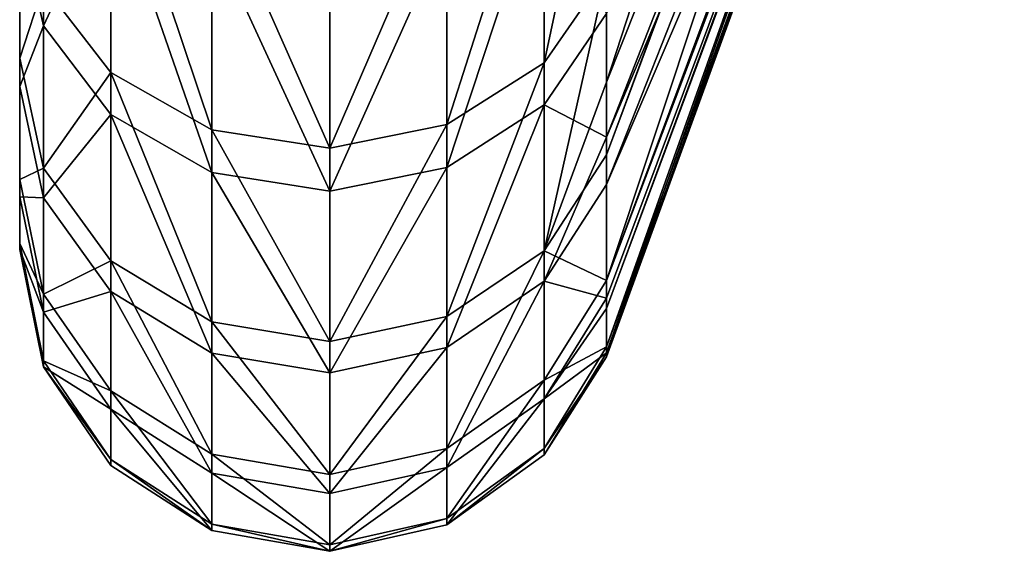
# Model space of a CAD drawing. Extents: x -46 to 46, y 1 to 197.
# Tile 130 of 168: x 32.825 to 34.452, y 119.871 to 120.75. Entities that reach past the tile are written whole.
import ezdxf

# ---------------------------------------------------------------- set-up
doc = ezdxf.new("R2010")
doc.units = 0
doc.header["$LTSCALE"] = 25.4
doc.layers.get('0').update_dxf_attribs({"color": 13, "linetype": 'CONTINUOUS'})

# ---------------------------------------------------------------- blocks, each defined once
blk = doc.blocks.new('BUSH-3401_STL')
at = {"color": 8}
mesh = blk.add_polyface(dxfattribs=at)
corners = [(32.8255, 120.4568, 135.8239), (32.8255, 120.3793, 134.4099), (32.8255, 120.3697, 135.1196), (32.8255, 120.4855, 133.7082), (32.8255, 120.639, 136.5099), (32.8255, 120.6862, 133.0274), (32.8255, 120.9128, 137.1646), (32.8255, 120.9778, 132.3804), (32.8255, 121.2733, 137.7759), (32.8255, 121.3547, 131.779), (32.8255, 121.7137, 138.3325), (32.8255, 121.8101, 131.2346), (32.8255, 122.2258, 138.8239), (32.8255, 122.3353, 130.7573), (32.8255, 122.8, 139.241), (32.8255, 122.9206, 130.3559), (32.8255, 123.0675, 135.0029), (32.8255, 123.4257, 139.5761), (32.8255, 123.2158, 135.6988), (32.8255, 123.5542, 136.3248), (32.8255, 124.0911, 139.8228), (32.8255, 124.0552, 136.8301), (32.8255, 124.6783, 137.1738), (32.8255, 124.784, 139.9766), (32.8255, 125.3729, 137.328), (32.8255, 125.4913, 140.0347), (32.8255, 126.0829, 137.2803), (32.8255, 126.2, 139.9958), (32.8255, 126.7507, 137.0344), (32.8255, 126.8967, 139.8609), (32.8255, 127.3221, 136.6104), (32.8255, 127.5686, 139.6323), (32.8255, 127.751, 136.0426), (32.8255, 128.2032, 139.3144), (32.8255, 128.0025, 135.377), (32.8255, 128.0563, 134.6674), (32.8255, 123.1213, 134.2933), (32.8255, 123.5551, 130.038), (32.8255, 123.3728, 133.6277), (32.8255, 123.8017, 133.0599), (32.8255, 124.227, 129.8094), (32.8255, 124.3731, 132.6359), (32.8255, 124.9238, 129.6744), (32.8255, 125.0409, 132.39), (32.8255, 125.6325, 129.6356), (32.8255, 125.7509, 132.3423), (32.8255, 126.3398, 129.6937), (32.8255, 126.4455, 132.4965), (32.8255, 127.0327, 129.8475), (32.8255, 127.0686, 132.8402), (32.8255, 127.6981, 130.0942), (32.8255, 127.5696, 133.3455), (32.8255, 127.908, 133.9715), (32.8255, 128.3238, 130.4292), (32.8255, 128.7885, 138.913), (32.8255, 128.898, 130.8464), (32.8255, 129.3137, 138.4357), (32.8255, 129.4101, 131.3378), (32.8255, 129.769, 137.8913), (32.8255, 129.8504, 131.8943), (32.8255, 130.146, 137.2899), (32.8255, 130.2109, 132.5057), (32.8255, 130.4376, 136.6429), (32.8255, 130.4848, 133.1604), (32.8255, 130.6383, 135.9621), (32.8255, 130.667, 133.8464), (32.8255, 130.7445, 135.2604), (32.8255, 130.7541, 134.5507)]
mesh.append_faces([[corners[k] for k in face] for face in [(0, 1, 2), (65, 66, 67)]], dxfattribs={"vtx0": -1, "color": 8})
mesh.append_faces([[corners[k] for k in face] for face in [(1, 0, 3), (3, 4, 5), (5, 6, 7), (7, 8, 9), (9, 10, 11), (11, 12, 13), (13, 14, 15), (16, 17, 18), (18, 17, 19), (19, 20, 21), (21, 20, 22), (22, 23, 24), (24, 25, 26), (26, 27, 28), (28, 29, 30), (30, 31, 32), (32, 33, 34), (34, 33, 35), (15, 36, 37), (36, 15, 16), (37, 39, 40), (40, 41, 42), (42, 43, 44), (44, 45, 46), (46, 47, 48), (48, 49, 50), (50, 52, 53), (53, 54, 55), (55, 56, 57), (57, 58, 59), (59, 60, 61), (61, 62, 63), (63, 64, 65)]], dxfattribs={"vtx0": -1, "vtx1": -1, "color": 8})
mesh.append_faces([[corners[k] for k in face] for face in [(15, 14, 16), (53, 35, 33)]], dxfattribs={"vtx0": -1, "vtx1": -1, "vtx2": -1, "color": 8})
mesh.append_faces([[corners[k] for k in face] for face in [(3, 0, 4), (5, 4, 6), (7, 6, 8), (9, 8, 10), (11, 10, 12), (13, 12, 14), (16, 14, 17), (19, 17, 20), (22, 20, 23), (24, 23, 25), (26, 25, 27), (28, 27, 29), (30, 29, 31), (32, 31, 33), (37, 36, 38), (37, 38, 39), (40, 39, 41), (42, 41, 43), (44, 43, 45), (46, 45, 47), (48, 47, 49), (50, 49, 51), (50, 51, 52), (53, 52, 35), (53, 33, 54), (55, 54, 56), (57, 56, 58), (59, 58, 60), (61, 60, 62), (63, 62, 64), (65, 64, 66)]], dxfattribs={"vtx0": -1, "vtx2": -1, "color": 8})
mesh = blk.add_polyface(dxfattribs=at)
corners = [(34.3585, 122.3764, 132.7204), (34.4266, 122.2341, 133.3689), (33.7953, 120.6464, 132.6705)]
mesh.append_faces([[corners[k] for k in face] for face in [(0, 1, 2)]], dxfattribs={"color": 8})
mesh = blk.add_polyface(dxfattribs=at)
corners = [(34.3585, 122.3764, 132.7204), (33.7953, 120.6464, 132.6705), (33.7953, 120.827, 132.2996)]
mesh.append_faces([[corners[k] for k in face] for face in [(0, 1, 2)]], dxfattribs={"color": 8})
mesh = blk.add_polyface(dxfattribs=at)
corners = [(34.4266, 122.2341, 133.3689), (34.4292, 122.2262, 133.4046), (33.7953, 120.5259, 132.968)]
mesh.append_faces([[corners[k] for k in face] for face in [(0, 1, 2)]], dxfattribs={"color": 8})
mesh = blk.add_polyface(dxfattribs=at)
corners = [(34.4266, 122.2341, 133.3689), (33.7953, 120.5259, 132.968), (33.7953, 120.6464, 132.6705)]
mesh.append_faces([[corners[k] for k in face] for face in [(0, 1, 2)]], dxfattribs={"color": 8})
mesh = blk.add_polyface(dxfattribs=at)
corners = [(34.4292, 122.2262, 133.4046), (34.4523, 122.0802, 134.0651), (33.7953, 120.3185, 133.6711)]
mesh.append_faces([[corners[k] for k in face] for face in [(0, 1, 2)]], dxfattribs={"color": 8})
mesh = blk.add_polyface(dxfattribs=at)
corners = [(34.4292, 122.2262, 133.4046), (33.7953, 120.3185, 133.6711), (33.7953, 120.5259, 132.968)]
mesh.append_faces([[corners[k] for k in face] for face in [(0, 1, 2)]], dxfattribs={"color": 8})
mesh = blk.add_polyface(dxfattribs=at)
corners = [(34.3003, 121.846, 136.2708), (33.7953, 120.7599, 137.2412), (33.7953, 120.5555, 136.7803), (34.3581, 122.1355, 136.5345)]
mesh.append_faces([[corners[k] for k in face] for face in [(0, 1, 2), (1, 0, 3)]], dxfattribs={"vtx0": -1, "color": 8})
mesh = blk.add_polyface(dxfattribs=at)
corners = [(34.4523, 122.0802, 134.0651), (34.4515, 122.0538, 134.1839), (33.7953, 120.3185, 133.6711)]
mesh.append_faces([[corners[k] for k in face] for face in [(0, 1, 2)]], dxfattribs={"color": 8})
mesh = blk.add_polyface(dxfattribs=at)
corners = [(34.4515, 122.0538, 134.1839), (34.4266, 121.9262, 134.7558), (33.7953, 120.2089, 134.3959)]
mesh.append_faces([[corners[k] for k in face] for face in [(0, 1, 2)]], dxfattribs={"color": 8})
mesh = blk.add_polyface(dxfattribs=at)
corners = [(34.4515, 122.0538, 134.1839), (33.7953, 120.2089, 134.3959), (33.7953, 120.3185, 133.6711)]
mesh.append_faces([[corners[k] for k in face] for face in [(0, 1, 2)]], dxfattribs={"color": 8})
mesh = blk.add_polyface(dxfattribs=at)
corners = [(34.4266, 121.9262, 134.7558), (34.422, 121.9127, 134.8163), (33.7953, 120.1922, 134.7164)]
mesh.append_faces([[corners[k] for k in face] for face in [(0, 1, 2)]], dxfattribs={"color": 8})
mesh = blk.add_polyface(dxfattribs=at)
corners = [(34.4266, 121.9262, 134.7558), (33.7953, 120.1922, 134.7164), (33.7953, 120.2089, 134.3959)]
mesh.append_faces([[corners[k] for k in face] for face in [(0, 1, 2)]], dxfattribs={"color": 8})
mesh = blk.add_polyface(dxfattribs=at)
corners = [(34.422, 121.9127, 134.8163), (34.3518, 121.7698, 135.4523), (33.7953, 120.1989, 135.1289)]
mesh.append_faces([[corners[k] for k in face] for face in [(0, 1, 2)]], dxfattribs={"color": 8})
mesh = blk.add_polyface(dxfattribs=at)
corners = [(34.422, 121.9127, 134.8163), (33.7953, 120.1989, 135.1289), (33.7953, 120.1922, 134.7164)]
mesh.append_faces([[corners[k] for k in face] for face in [(0, 1, 2)]], dxfattribs={"color": 8})
mesh = blk.add_polyface(dxfattribs=at)
corners = [(34.3003, 121.846, 136.2708), (33.7953, 120.5555, 136.7803), (34.2496, 121.6296, 136.0737)]
mesh.append_faces([[corners[k] for k in face] for face in [(0, 1, 2)]], dxfattribs={"color": 8})
mesh = blk.add_polyface(dxfattribs=at)
corners = [(34.3518, 121.7698, 135.4523), (34.3441, 121.7575, 135.5068), (33.7953, 120.2722, 135.7663)]
mesh.append_faces([[corners[k] for k in face] for face in [(0, 1, 2)]], dxfattribs={"color": 8})
mesh = blk.add_polyface(dxfattribs=at)
corners = [(34.3518, 121.7698, 135.4523), (33.7953, 120.2722, 135.7663), (33.7953, 120.1989, 135.1289)]
mesh.append_faces([[corners[k] for k in face] for face in [(0, 1, 2)]], dxfattribs={"color": 8})
mesh = blk.add_polyface(dxfattribs=at)
corners = [(34.3441, 121.7575, 135.5068), (34.2496, 121.6296, 136.0737), (33.7953, 120.4771, 136.5649)]
mesh.append_faces([[corners[k] for k in face] for face in [(0, 1, 2)]], dxfattribs={"color": 8})
mesh = blk.add_polyface(dxfattribs=at)
corners = [(34.3441, 121.7575, 135.5068), (33.7953, 120.4771, 136.5649), (33.7953, 120.2889, 135.8564)]
mesh.append_faces([[corners[k] for k in face] for face in [(0, 1, 2)]], dxfattribs={"color": 8})
mesh = blk.add_polyface(dxfattribs=at)
corners = [(34.3441, 121.7575, 135.5068), (33.7953, 120.2889, 135.8564), (33.7953, 120.2722, 135.7663)]
mesh.append_faces([[corners[k] for k in face] for face in [(0, 1, 2)]], dxfattribs={"color": 8})
mesh = blk.add_polyface(dxfattribs=at)
corners = [(34.2496, 121.6296, 136.0737), (33.7953, 120.5555, 136.7803), (33.7953, 120.4771, 136.5649)]
mesh.append_faces([[corners[k] for k in face] for face in [(0, 1, 2)]], dxfattribs={"color": 8})
mesh = blk.add_polyface(dxfattribs=at)
corners = [(32.8647, 121.1132, 137.8858), (32.8255, 120.9128, 137.1646), (32.8647, 120.7392, 137.2516), (32.8255, 121.2733, 137.7759)]
mesh.append_faces([[corners[k] for k in face] for face in [(0, 1, 2), (1, 0, 3)]], dxfattribs={"vtx0": -1, "color": 8})
mesh = blk.add_polyface(dxfattribs=at)
corners = [(32.8647, 120.8066, 132.2887), (32.9763, 121.0652, 131.5687), (32.9763, 120.6622, 132.2114), (32.8647, 121.1976, 131.6649)]
mesh.append_faces([[corners[k] for k in face] for face in [(0, 1, 2), (1, 0, 3)]], dxfattribs={"vtx0": -1, "color": 8})
mesh = blk.add_polyface(dxfattribs=at)
corners = [(33.7953, 121.1631, 131.7532), (33.692, 120.678, 132.2198), (33.692, 121.0796, 131.5791)]
mesh.append_faces([[corners[k] for k in face] for face in [(0, 1, 2)]], dxfattribs={"color": 8})
mesh = blk.add_polyface(dxfattribs=at)
corners = [(33.7953, 121.1631, 131.7532), (33.7953, 120.827, 132.2996), (33.692, 120.678, 132.2198)]
mesh.append_faces([[corners[k] for k in face] for face in [(0, 1, 2)]], dxfattribs={"color": 8})
mesh = blk.add_polyface(dxfattribs=at)
corners = [(32.9763, 120.9781, 137.9784), (32.8647, 120.7392, 137.2516), (32.9763, 120.5928, 137.3249), (32.8647, 121.1132, 137.8858)]
mesh.append_faces([[corners[k] for k in face] for face in [(0, 1, 2), (1, 0, 3)]], dxfattribs={"vtx0": -1, "color": 8})
mesh = blk.add_polyface(dxfattribs=at)
corners = [(33.692, 121.0796, 131.5791), (33.5311, 120.576, 132.1652), (33.5311, 120.986, 131.5112), (33.692, 120.678, 132.2198)]
mesh.append_faces([[corners[k] for k in face] for face in [(0, 1, 2), (1, 0, 3)]], dxfattribs={"vtx0": -1, "color": 8})
mesh = blk.add_polyface(dxfattribs=at)
corners = [(33.1428, 120.5675, 132.1606), (32.9763, 121.0652, 131.5687), (33.1428, 120.9782, 131.5055), (32.9763, 120.6622, 132.2114)]
mesh.append_faces([[corners[k] for k in face] for face in [(0, 1, 2), (1, 0, 3)]], dxfattribs={"vtx0": -1, "color": 8})
mesh = blk.add_polyface(dxfattribs=at)
corners = [(33.692, 120.9929, 137.9683), (33.5311, 120.5054, 137.3688), (33.692, 120.6088, 137.3169), (33.5311, 120.8975, 138.0337)]
mesh.append_faces([[corners[k] for k in face] for face in [(0, 1, 2), (1, 0, 3)]], dxfattribs={"vtx0": -1, "color": 8})
mesh = blk.add_polyface(dxfattribs=at)
corners = [(33.692, 120.9929, 137.9683), (33.692, 120.6088, 137.3169), (33.7953, 120.7599, 137.2412)]
mesh.append_faces([[corners[k] for k in face] for face in [(0, 1, 2)]], dxfattribs={"color": 8})
mesh = blk.add_polyface(dxfattribs=at)
corners = [(32.8255, 120.6862, 133.0274), (32.8647, 120.8066, 132.2887), (32.8647, 120.5041, 132.9599), (32.8255, 120.9778, 132.3804)]
mesh.append_faces([[corners[k] for k in face] for face in [(0, 1, 2), (1, 0, 3)]], dxfattribs={"vtx0": -1, "color": 8})
mesh = blk.add_polyface(dxfattribs=at)
corners = [(33.1428, 120.4967, 137.3731), (32.9763, 120.9781, 137.9784), (32.9763, 120.5928, 137.3249), (33.1428, 120.8895, 138.0392)]
mesh.append_faces([[corners[k] for k in face] for face in [(0, 1, 2), (1, 0, 3)]], dxfattribs={"vtx0": -1, "color": 8})
mesh = blk.add_polyface(dxfattribs=at)
corners = [(33.3379, 120.5371, 132.1444), (33.1428, 120.9782, 131.5055), (33.3379, 120.9503, 131.4853), (33.1428, 120.5675, 132.1606)]
mesh.append_faces([[corners[k] for k in face] for face in [(0, 1, 2), (1, 0, 3)]], dxfattribs={"vtx0": -1, "color": 8})
mesh = blk.add_polyface(dxfattribs=at)
corners = [(33.5311, 120.986, 131.5112), (33.3379, 120.5371, 132.1444), (33.3379, 120.9503, 131.4853), (33.5311, 120.576, 132.1652)]
mesh.append_faces([[corners[k] for k in face] for face in [(0, 1, 2), (1, 0, 3)]], dxfattribs={"vtx0": -1, "color": 8})
mesh = blk.add_polyface(dxfattribs=at)
corners = [(32.8647, 120.7392, 137.2516), (32.8255, 120.639, 136.5099), (32.8647, 120.4551, 136.5724), (32.8255, 120.9128, 137.1646)]
mesh.append_faces([[corners[k] for k in face] for face in [(0, 1, 2), (1, 0, 3)]], dxfattribs={"vtx0": -1, "color": 8})
mesh = blk.add_polyface(dxfattribs=at)
corners = [(33.5311, 120.8975, 138.0337), (33.3379, 120.466, 137.3885), (33.5311, 120.5054, 137.3688), (33.3379, 120.8611, 138.0586)]
mesh.append_faces([[corners[k] for k in face] for face in [(0, 1, 2), (1, 0, 3)]], dxfattribs={"vtx0": -1, "color": 8})
mesh = blk.add_polyface(dxfattribs=at)
corners = [(33.3379, 120.466, 137.3885), (33.1428, 120.8895, 138.0392), (33.1428, 120.4967, 137.3731), (33.3379, 120.8611, 138.0586)]
mesh.append_faces([[corners[k] for k in face] for face in [(0, 1, 2), (1, 0, 3)]], dxfattribs={"vtx0": -1, "color": 8})
mesh = blk.add_polyface(dxfattribs=at)
corners = [(33.7953, 120.827, 132.2996), (33.692, 120.3673, 132.9092), (33.692, 120.678, 132.2198)]
mesh.append_faces([[corners[k] for k in face] for face in [(0, 1, 2)]], dxfattribs={"color": 8})
mesh = blk.add_polyface(dxfattribs=at)
corners = [(33.7953, 120.827, 132.2996), (33.7953, 120.6464, 132.6705), (33.692, 120.3673, 132.9092)]
mesh.append_faces([[corners[k] for k in face] for face in [(0, 1, 2)]], dxfattribs={"color": 8})
mesh = blk.add_polyface(dxfattribs=at)
corners = [(32.8647, 120.5041, 132.9599), (32.9763, 120.6622, 132.2114), (32.9763, 120.3506, 132.903), (32.8647, 120.8066, 132.2887)]
mesh.append_faces([[corners[k] for k in face] for face in [(0, 1, 2), (1, 0, 3)]], dxfattribs={"vtx0": -1, "color": 8})
mesh = blk.add_polyface(dxfattribs=at)
corners = [(33.7953, 120.7599, 137.2412), (33.692, 120.6088, 137.3169), (33.7953, 120.5555, 136.7803)]
mesh.append_faces([[corners[k] for k in face] for face in [(0, 1, 2)]], dxfattribs={"color": 8})
mesh = blk.add_polyface(dxfattribs=at)
corners = [(32.9763, 120.5928, 137.3249), (32.8647, 120.4551, 136.5724), (32.9763, 120.3001, 136.6251), (32.8647, 120.7392, 137.2516)]
mesh.append_faces([[corners[k] for k in face] for face in [(0, 1, 2), (1, 0, 3)]], dxfattribs={"vtx0": -1, "color": 8})
mesh = blk.add_polyface(dxfattribs=at)
corners = [(32.8255, 120.4855, 133.7082), (32.8647, 120.5041, 132.9599), (32.8647, 120.2959, 133.6661), (32.8255, 120.6862, 133.0274)]
mesh.append_faces([[corners[k] for k in face] for face in [(0, 1, 2), (1, 0, 3)]], dxfattribs={"vtx0": -1, "color": 8})
mesh = blk.add_polyface(dxfattribs=at)
corners = [(33.692, 120.678, 132.2198), (33.5311, 120.2589, 132.869), (33.5311, 120.576, 132.1652), (33.692, 120.3673, 132.9092)]
mesh.append_faces([[corners[k] for k in face] for face in [(0, 1, 2), (1, 0, 3)]], dxfattribs={"vtx0": -1, "color": 8})
mesh = blk.add_polyface(dxfattribs=at)
corners = [(33.1428, 120.2498, 132.8656), (32.9763, 120.6622, 132.2114), (33.1428, 120.5675, 132.1606), (32.9763, 120.3506, 132.903)]
mesh.append_faces([[corners[k] for k in face] for face in [(0, 1, 2), (1, 0, 3)]], dxfattribs={"vtx0": -1, "color": 8})
mesh = blk.add_polyface(dxfattribs=at)
corners = [(32.8647, 120.4551, 136.5724), (32.8255, 120.4568, 135.8239), (32.8647, 120.2661, 135.8608), (32.8255, 120.639, 136.5099)]
mesh.append_faces([[corners[k] for k in face] for face in [(0, 1, 2), (1, 0, 3)]], dxfattribs={"vtx0": -1, "color": 8})
mesh = blk.add_polyface(dxfattribs=at)
corners = [(33.7953, 120.6464, 132.6705), (33.7953, 120.5259, 132.968), (33.692, 120.3673, 132.9092)]
mesh.append_faces([[corners[k] for k in face] for face in [(0, 1, 2)]], dxfattribs={"color": 8})
mesh = blk.add_polyface(dxfattribs=at)
corners = [(33.692, 120.6088, 137.3169), (33.5311, 120.2075, 136.6566), (33.692, 120.317, 136.6194), (33.5311, 120.5054, 137.3688)]
mesh.append_faces([[corners[k] for k in face] for face in [(0, 1, 2), (1, 0, 3)]], dxfattribs={"vtx0": -1, "color": 8})
mesh = blk.add_polyface(dxfattribs=at)
corners = [(33.692, 120.6088, 137.3169), (33.692, 120.317, 136.6194), (33.7953, 120.5555, 136.7803)]
mesh.append_faces([[corners[k] for k in face] for face in [(0, 1, 2)]], dxfattribs={"color": 8})
mesh = blk.add_polyface(dxfattribs=at)
corners = [(33.1428, 120.1983, 136.6597), (32.9763, 120.5928, 137.3249), (32.9763, 120.3001, 136.6251), (33.1428, 120.4967, 137.3731)]
mesh.append_faces([[corners[k] for k in face] for face in [(0, 1, 2), (1, 0, 3)]], dxfattribs={"vtx0": -1, "color": 8})
mesh = blk.add_polyface(dxfattribs=at)
corners = [(33.5311, 120.576, 132.1652), (33.3379, 120.2176, 132.8537), (33.3379, 120.5371, 132.1444), (33.5311, 120.2589, 132.869)]
mesh.append_faces([[corners[k] for k in face] for face in [(0, 1, 2), (1, 0, 3)]], dxfattribs={"vtx0": -1, "color": 8})
mesh = blk.add_polyface(dxfattribs=at)
corners = [(33.3379, 120.2176, 132.8537), (33.1428, 120.5675, 132.1606), (33.3379, 120.5371, 132.1444), (33.1428, 120.2498, 132.8656)]
mesh.append_faces([[corners[k] for k in face] for face in [(0, 1, 2), (1, 0, 3)]], dxfattribs={"vtx0": -1, "color": 8})
mesh = blk.add_polyface(dxfattribs=at)
corners = [(33.7953, 120.5555, 136.7803), (33.692, 120.317, 136.6194), (33.7953, 120.4771, 136.5649)]
mesh.append_faces([[corners[k] for k in face] for face in [(0, 1, 2)]], dxfattribs={"color": 8})
mesh = blk.add_polyface(dxfattribs=at)
corners = [(33.692, 120.3673, 132.9092), (33.7953, 120.3185, 133.6711), (33.692, 120.1535, 133.6345), (33.7953, 120.5259, 132.968)]
mesh.append_faces([[corners[k] for k in face] for face in [(0, 1, 2), (1, 0, 3)]], dxfattribs={"vtx0": -1, "color": 8})
mesh = blk.add_polyface(dxfattribs=at)
corners = [(32.8647, 120.2959, 133.6661), (32.9763, 120.3506, 132.903), (32.9763, 120.1361, 133.6306), (32.8647, 120.5041, 132.9599)]
mesh.append_faces([[corners[k] for k in face] for face in [(0, 1, 2), (1, 0, 3)]], dxfattribs={"vtx0": -1, "color": 8})
mesh = blk.add_polyface(dxfattribs=at)
corners = [(33.5311, 120.5054, 137.3688), (33.3379, 120.1657, 136.6708), (33.5311, 120.2075, 136.6566), (33.3379, 120.466, 137.3885)]
mesh.append_faces([[corners[k] for k in face] for face in [(0, 1, 2), (1, 0, 3)]], dxfattribs={"vtx0": -1, "color": 8})
mesh = blk.add_polyface(dxfattribs=at)
corners = [(33.3379, 120.1657, 136.6708), (33.1428, 120.4967, 137.3731), (33.1428, 120.1983, 136.6597), (33.3379, 120.466, 137.3885)]
mesh.append_faces([[corners[k] for k in face] for face in [(0, 1, 2), (1, 0, 3)]], dxfattribs={"vtx0": -1, "color": 8})
mesh = blk.add_polyface(dxfattribs=at)
corners = [(32.8255, 120.3793, 134.4099), (32.8647, 120.2959, 133.6661), (32.8647, 120.1857, 134.394), (32.8255, 120.4855, 133.7082)]
mesh.append_faces([[corners[k] for k in face] for face in [(0, 1, 2), (1, 0, 3)]], dxfattribs={"vtx0": -1, "color": 8})
mesh = blk.add_polyface(dxfattribs=at)
corners = [(33.7953, 120.2889, 135.8564), (33.692, 120.317, 136.6194), (33.692, 120.1229, 135.8886), (33.7953, 120.4771, 136.5649)]
mesh.append_faces([[corners[k] for k in face] for face in [(0, 1, 2), (1, 0, 3)]], dxfattribs={"vtx0": -1, "color": 8})
mesh = blk.add_polyface(dxfattribs=at)
corners = [(32.8647, 120.2661, 135.8608), (32.8255, 120.3697, 135.1196), (32.8647, 120.1758, 135.1302), (32.8255, 120.4568, 135.8239)]
mesh.append_faces([[corners[k] for k in face] for face in [(0, 1, 2), (1, 0, 3)]], dxfattribs={"vtx0": -1, "color": 8})
mesh = blk.add_polyface(dxfattribs=at)
corners = [(32.9763, 120.3001, 136.6251), (32.8647, 120.2661, 135.8608), (32.9763, 120.1054, 135.892), (32.8647, 120.4551, 136.5724)]
mesh.append_faces([[corners[k] for k in face] for face in [(0, 1, 2), (1, 0, 3)]], dxfattribs={"vtx0": -1, "color": 8})
mesh = blk.add_polyface(dxfattribs=at)
corners = [(32.8255, 120.3697, 135.1196), (32.8647, 120.1857, 134.394), (32.8647, 120.1758, 135.1302), (32.8255, 120.3793, 134.4099)]
mesh.append_faces([[corners[k] for k in face] for face in [(0, 1, 2), (1, 0, 3)]], dxfattribs={"vtx0": -1, "color": 8})
mesh = blk.add_polyface(dxfattribs=at)
corners = [(33.692, 120.3673, 132.9092), (33.5311, 120.0406, 133.6094), (33.5311, 120.2589, 132.869), (33.692, 120.1535, 133.6345)]
mesh.append_faces([[corners[k] for k in face] for face in [(0, 1, 2), (1, 0, 3)]], dxfattribs={"vtx0": -1, "color": 8})
mesh = blk.add_polyface(dxfattribs=at)
corners = [(33.1428, 120.0311, 133.6073), (32.9763, 120.3506, 132.903), (33.1428, 120.2498, 132.8656), (32.9763, 120.1361, 133.6306)]
mesh.append_faces([[corners[k] for k in face] for face in [(0, 1, 2), (1, 0, 3)]], dxfattribs={"vtx0": -1, "color": 8})
mesh = blk.add_polyface(dxfattribs=at)
corners = [(33.692, 120.317, 136.6194), (33.5311, 120.0093, 135.9106), (33.692, 120.1229, 135.8886), (33.5311, 120.2075, 136.6566)]
mesh.append_faces([[corners[k] for k in face] for face in [(0, 1, 2), (1, 0, 3)]], dxfattribs={"vtx0": -1, "color": 8})
mesh = blk.add_polyface(dxfattribs=at)
corners = [(33.692, 120.1535, 133.6345), (33.7953, 120.2089, 134.3959), (33.692, 120.0404, 134.3821), (33.7953, 120.3185, 133.6711)]
mesh.append_faces([[corners[k] for k in face] for face in [(0, 1, 2), (1, 0, 3)]], dxfattribs={"vtx0": -1, "color": 8})
mesh = blk.add_polyface(dxfattribs=at)
corners = [(32.8647, 120.1857, 134.394), (32.9763, 120.1361, 133.6306), (32.9763, 120.0226, 134.3806), (32.8647, 120.2959, 133.6661)]
mesh.append_faces([[corners[k] for k in face] for face in [(0, 1, 2), (1, 0, 3)]], dxfattribs={"vtx0": -1, "color": 8})
mesh = blk.add_polyface(dxfattribs=at)
corners = [(33.1428, 119.9998, 135.9124), (32.9763, 120.3001, 136.6251), (32.9763, 120.1054, 135.892), (33.1428, 120.1983, 136.6597)]
mesh.append_faces([[corners[k] for k in face] for face in [(0, 1, 2), (1, 0, 3)]], dxfattribs={"vtx0": -1, "color": 8})
mesh = blk.add_polyface(dxfattribs=at)
corners = [(33.7953, 120.2889, 135.8564), (33.692, 120.1229, 135.8886), (33.7953, 120.2722, 135.7663)]
mesh.append_faces([[corners[k] for k in face] for face in [(0, 1, 2)]], dxfattribs={"color": 8})
mesh = blk.add_polyface(dxfattribs=at)
corners = [(32.9763, 120.1054, 135.892), (32.8647, 120.1758, 135.1302), (32.9763, 120.0123, 135.1391), (32.8647, 120.2661, 135.8608)]
mesh.append_faces([[corners[k] for k in face] for face in [(0, 1, 2), (1, 0, 3)]], dxfattribs={"vtx0": -1, "color": 8})
mesh = blk.add_polyface(dxfattribs=at)
corners = [(33.7953, 120.2722, 135.7663), (33.692, 120.1229, 135.8886), (33.7953, 120.1989, 135.1289)]
mesh.append_faces([[corners[k] for k in face] for face in [(0, 1, 2)]], dxfattribs={"color": 8})
mesh = blk.add_polyface(dxfattribs=at)
corners = [(33.3379, 119.9975, 133.5998), (33.1428, 120.2498, 132.8656), (33.3379, 120.2176, 132.8537), (33.1428, 120.0311, 133.6073)]
mesh.append_faces([[corners[k] for k in face] for face in [(0, 1, 2), (1, 0, 3)]], dxfattribs={"vtx0": -1, "color": 8})
mesh = blk.add_polyface(dxfattribs=at)
corners = [(33.5311, 120.2589, 132.869), (33.3379, 119.9975, 133.5998), (33.3379, 120.2176, 132.8537), (33.5311, 120.0406, 133.6094)]
mesh.append_faces([[corners[k] for k in face] for face in [(0, 1, 2), (1, 0, 3)]], dxfattribs={"vtx0": -1, "color": 8})
mesh = blk.add_polyface(dxfattribs=at)
corners = [(33.3379, 119.966, 135.919), (33.1428, 120.1983, 136.6597), (33.1428, 119.9998, 135.9124), (33.3379, 120.1657, 136.6708)]
mesh.append_faces([[corners[k] for k in face] for face in [(0, 1, 2), (1, 0, 3)]], dxfattribs={"vtx0": -1, "color": 8})
mesh = blk.add_polyface(dxfattribs=at)
corners = [(33.5311, 120.2075, 136.6566), (33.3379, 119.966, 135.919), (33.5311, 120.0093, 135.9106), (33.3379, 120.1657, 136.6708)]
mesh.append_faces([[corners[k] for k in face] for face in [(0, 1, 2), (1, 0, 3)]], dxfattribs={"vtx0": -1, "color": 8})
mesh = blk.add_polyface(dxfattribs=at)
corners = [(33.7953, 120.2089, 134.3959), (33.7953, 120.1922, 134.7164), (33.692, 120.0404, 134.3821)]
mesh.append_faces([[corners[k] for k in face] for face in [(0, 1, 2)]], dxfattribs={"color": 8})
mesh = blk.add_polyface(dxfattribs=at)
corners = [(33.7953, 120.1989, 135.1289), (33.692, 120.0301, 135.1382), (33.7953, 120.1922, 134.7164)]
mesh.append_faces([[corners[k] for k in face] for face in [(0, 1, 2)]], dxfattribs={"color": 8})
mesh = blk.add_polyface(dxfattribs=at)
corners = [(33.7953, 120.1989, 135.1289), (33.692, 120.1229, 135.8886), (33.692, 120.0301, 135.1382)]
mesh.append_faces([[corners[k] for k in face] for face in [(0, 1, 2)]], dxfattribs={"color": 8})
mesh = blk.add_polyface(dxfattribs=at)
corners = [(32.8647, 120.1758, 135.1302), (32.9763, 120.0226, 134.3806), (32.9763, 120.0123, 135.1391), (32.8647, 120.1857, 134.394)]
mesh.append_faces([[corners[k] for k in face] for face in [(0, 1, 2), (1, 0, 3)]], dxfattribs={"vtx0": -1, "color": 8})
mesh = blk.add_polyface(dxfattribs=at)
corners = [(33.7953, 120.1922, 134.7164), (33.692, 120.0301, 135.1382), (33.692, 120.0404, 134.3821)]
mesh.append_faces([[corners[k] for k in face] for face in [(0, 1, 2)]], dxfattribs={"color": 8})
mesh = blk.add_polyface(dxfattribs=at)
corners = [(33.692, 120.1535, 133.6345), (33.5311, 119.9251, 134.3726), (33.5311, 120.0406, 133.6094), (33.692, 120.0404, 134.3821)]
mesh.append_faces([[corners[k] for k in face] for face in [(0, 1, 2), (1, 0, 3)]], dxfattribs={"vtx0": -1, "color": 8})
mesh = blk.add_polyface(dxfattribs=at)
corners = [(33.1428, 119.9154, 134.3718), (32.9763, 120.1361, 133.6306), (33.1428, 120.0311, 133.6073), (32.9763, 120.0226, 134.3806)]
mesh.append_faces([[corners[k] for k in face] for face in [(0, 1, 2), (1, 0, 3)]], dxfattribs={"vtx0": -1, "color": 8})
mesh = blk.add_polyface(dxfattribs=at)
corners = [(33.692, 120.1229, 135.8886), (33.5311, 119.9146, 135.1445), (33.692, 120.0301, 135.1382), (33.5311, 120.0093, 135.9106)]
mesh.append_faces([[corners[k] for k in face] for face in [(0, 1, 2), (1, 0, 3)]], dxfattribs={"vtx0": -1, "color": 8})
mesh = blk.add_polyface(dxfattribs=at)
corners = [(33.1428, 119.9049, 135.145), (32.9763, 120.1054, 135.892), (32.9763, 120.0123, 135.1391), (33.1428, 119.9998, 135.9124)]
mesh.append_faces([[corners[k] for k in face] for face in [(0, 1, 2), (1, 0, 3)]], dxfattribs={"vtx0": -1, "color": 8})
mesh = blk.add_polyface(dxfattribs=at)
corners = [(33.5311, 120.0406, 133.6094), (33.3379, 119.8811, 134.369), (33.3379, 119.9975, 133.5998), (33.5311, 119.9251, 134.3726)]
mesh.append_faces([[corners[k] for k in face] for face in [(0, 1, 2), (1, 0, 3)]], dxfattribs={"vtx0": -1, "color": 8})
mesh = blk.add_polyface(dxfattribs=at)
corners = [(33.692, 120.0404, 134.3821), (33.5311, 119.9146, 135.1445), (33.5311, 119.9251, 134.3726), (33.692, 120.0301, 135.1382)]
mesh.append_faces([[corners[k] for k in face] for face in [(0, 1, 2), (1, 0, 3)]], dxfattribs={"vtx0": -1, "color": 8})
mesh = blk.add_polyface(dxfattribs=at)
corners = [(33.1428, 119.9049, 135.145), (32.9763, 120.0226, 134.3806), (33.1428, 119.9154, 134.3718), (32.9763, 120.0123, 135.1391)]
mesh.append_faces([[corners[k] for k in face] for face in [(0, 1, 2), (1, 0, 3)]], dxfattribs={"vtx0": -1, "color": 8})
mesh = blk.add_polyface(dxfattribs=at)
corners = [(33.3379, 119.8811, 134.369), (33.1428, 120.0311, 133.6073), (33.3379, 119.9975, 133.5998), (33.1428, 119.9154, 134.3718)]
mesh.append_faces([[corners[k] for k in face] for face in [(0, 1, 2), (1, 0, 3)]], dxfattribs={"vtx0": -1, "color": 8})
mesh = blk.add_polyface(dxfattribs=at)
corners = [(33.3379, 119.8706, 135.1469), (33.1428, 119.9998, 135.9124), (33.1428, 119.9049, 135.145), (33.3379, 119.966, 135.919)]
mesh.append_faces([[corners[k] for k in face] for face in [(0, 1, 2), (1, 0, 3)]], dxfattribs={"vtx0": -1, "color": 8})
mesh = blk.add_polyface(dxfattribs=at)
corners = [(33.5311, 120.0093, 135.9106), (33.3379, 119.8706, 135.1469), (33.5311, 119.9146, 135.1445), (33.3379, 119.966, 135.919)]
mesh.append_faces([[corners[k] for k in face] for face in [(0, 1, 2), (1, 0, 3)]], dxfattribs={"vtx0": -1, "color": 8})
mesh = blk.add_polyface(dxfattribs=at)
corners = [(33.5311, 119.9251, 134.3726), (33.3379, 119.8706, 135.1469), (33.3379, 119.8811, 134.369), (33.5311, 119.9146, 135.1445)]
mesh.append_faces([[corners[k] for k in face] for face in [(0, 1, 2), (1, 0, 3)]], dxfattribs={"vtx0": -1, "color": 8})
mesh = blk.add_polyface(dxfattribs=at)
corners = [(33.3379, 119.8706, 135.1469), (33.1428, 119.9154, 134.3718), (33.3379, 119.8811, 134.369), (33.1428, 119.9049, 135.145)]
mesh.append_faces([[corners[k] for k in face] for face in [(0, 1, 2), (1, 0, 3)]], dxfattribs={"vtx0": -1, "color": 8})
blk = doc.blocks.new('GRUPUJ_1')
at = {"color": 0}
blk.add_blockref('BUSH-3401_STL', (45.5568, -27.6526, -0.8958), dxfattribs=at)

msp = doc.modelspace()

# ---------------------------------------------------------------- block references
at = {"color": 0}
msp.add_blockref('GRUPUJ_1', (-45.5568, 27.6526, -67.9042), dxfattribs=at)

doc.saveas('drawing.dxf')
